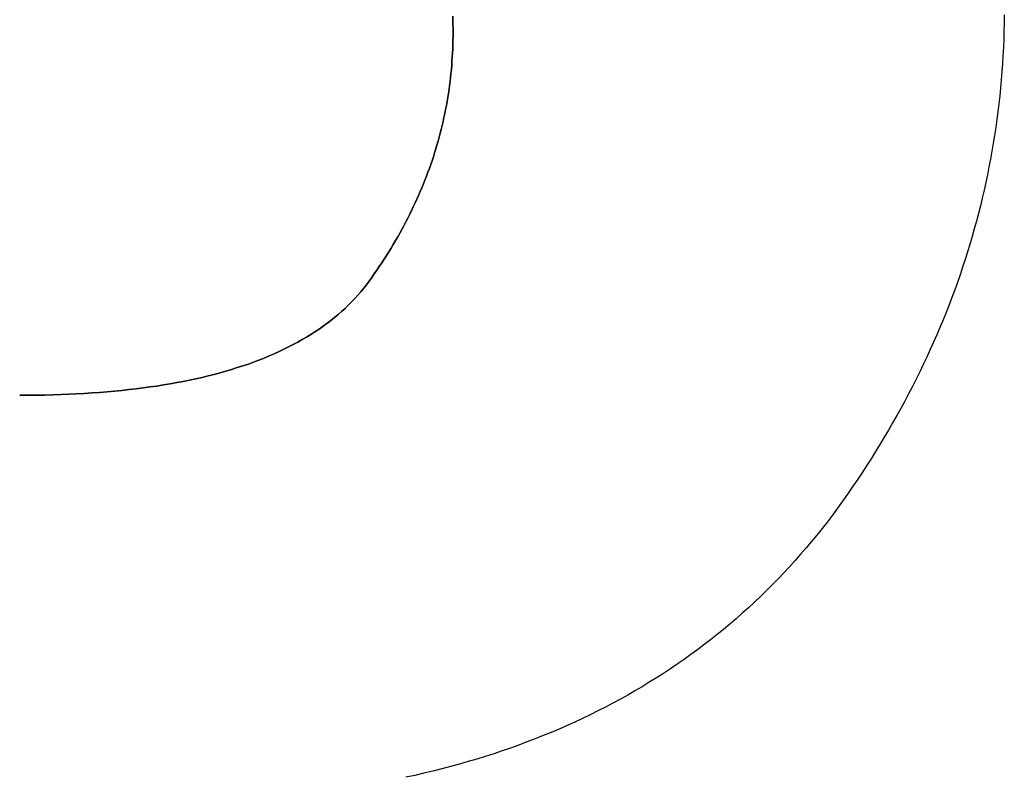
# Model space of a CAD drawing. Extents: x -4.2 to 4.1, y -6.8 to 5.8.
# Tile 208 of 214: x -0.9883 to -0.8826, y -2.43 to -2.3487. Entities that reach past the tile are written whole.
import ezdxf

# ---------------------------------------------------------------- set-up
doc = ezdxf.new("R2010")
doc.units = 0
doc.layers.get('0').update_dxf_attribs({"linetype": 'CONTINUOUS'})

# ---------------------------------------------------------------- blocks, each defined once
blk = doc.blocks.new('*U1')
blk.add_line((-0.94174, -2.35013, 4.435), (-0.94174, -2.35013, 4.4349))
blk.add_line((-0.94174, -2.35013, 4.435), (-0.94174, -2.35013, 4.4349))
for points in [[(-0.94174, -2.35013, 4.4349), (-0.94174, -2.34969, 4.4349), (-0.94175, -2.34925, 4.4349), (-0.94176, -2.34881, 4.4349), (-0.94177, -2.34838, 4.4349)], [(-0.94177, -2.34838, 4.435), (-0.94176, -2.34881, 4.435), (-0.94175, -2.34925, 4.435), (-0.94174, -2.34969, 4.435), (-0.94174, -2.35013, 4.435)], [(-0.94177, -2.34838, 4.435), (-0.94176, -2.34881, 4.435), (-0.94175, -2.34925, 4.435), (-0.94174, -2.34969, 4.435), (-0.94174, -2.35013, 4.435)], [(-0.94174, -2.35013, 4.4349), (-0.94174, -2.34969, 4.4349), (-0.94175, -2.34925, 4.4349), (-0.94176, -2.34881, 4.4349), (-0.94177, -2.34838, 4.4349)], [(-0.88257, -2.34824, 4.4349), (-0.88258, -2.34912, 4.4349), (-0.8826, -2.34999, 4.4349), (-0.88263, -2.35086, 4.4349), (-0.88266, -2.35173, 4.4349), (-0.88271, -2.3526, 4.4349), (-0.88276, -2.35346, 4.4349), (-0.88282, -2.35433, 4.4349), (-0.88289, -2.35519, 4.4349), (-0.88297, -2.35605, 4.4349), (-0.88306, -2.35691, 4.4349), (-0.88315, -2.35776, 4.4349), (-0.88326, -2.35862, 4.4349), (-0.88337, -2.35947, 4.4349), (-0.88349, -2.36032, 4.4349), (-0.88361, -2.36117, 4.4349), (-0.88375, -2.36201, 4.4349), (-0.88389, -2.36286, 4.4349), (-0.88405, -2.3637, 4.4349), (-0.88421, -2.36454, 4.4349), (-0.88437, -2.36538, 4.4349), (-0.88455, -2.36622, 4.4349), (-0.88474, -2.36705, 4.4349), (-0.88493, -2.36789, 4.4349), (-0.88513, -2.36872, 4.4349), (-0.88534, -2.36955, 4.4349), (-0.88556, -2.37037, 4.4349), (-0.88579, -2.3712, 4.4349), (-0.88602, -2.37202, 4.4349), (-0.88626, -2.37285, 4.4349), (-0.88651, -2.37367, 4.4349), (-0.88677, -2.37448, 4.4349), (-0.88704, -2.3753, 4.4349), (-0.88731, -2.37611, 4.4349), (-0.8876, -2.37693, 4.4349), (-0.88789, -2.37774, 4.4349), (-0.88819, -2.37855, 4.4349), (-0.8885, -2.37935, 4.4349), (-0.88882, -2.38016, 4.4349), (-0.88914, -2.38096, 4.4349), (-0.88947, -2.38176, 4.4349), (-0.88981, -2.38256, 4.4349), (-0.89016, -2.38336, 4.4349), (-0.89052, -2.38415, 4.4349), (-0.89089, -2.38495, 4.4349), (-0.89126, -2.38574, 4.4349), (-0.89164, -2.38653, 4.4349), (-0.89203, -2.38732, 4.4349), (-0.89243, -2.3881, 4.4349), (-0.89284, -2.38889, 4.4349), (-0.89326, -2.38967, 4.4349), (-0.89368, -2.39045, 4.4349), (-0.89411, -2.39123, 4.4349), (-0.89455, -2.39201, 4.4349), (-0.895, -2.39278, 4.4349), (-0.89546, -2.39355, 4.4349), (-0.89592, -2.39433, 4.4349), (-0.89639, -2.39509, 4.4349), (-0.89687, -2.39586, 4.4349), (-0.89736, -2.39663, 4.4349), (-0.89786, -2.39739, 4.4349), (-0.89837, -2.39815, 4.4349), (-0.89888, -2.39891, 4.4349), (-0.8994, -2.39967, 4.4349), (-0.89993, -2.40042, 4.4349), (-0.90047, -2.40116, 4.4349), (-0.90101, -2.40189, 4.4349), (-0.90156, -2.40261, 4.4349), (-0.90212, -2.40333, 4.4349), (-0.90269, -2.40404, 4.4349), (-0.90326, -2.40473, 4.4349), (-0.90384, -2.40542, 4.4349), (-0.90443, -2.4061, 4.4349), (-0.90502, -2.40677, 4.4349), (-0.90562, -2.40744, 4.4349), (-0.90623, -2.40809, 4.4349), (-0.90685, -2.40874, 4.4349), (-0.90747, -2.40937, 4.4349), (-0.9081, -2.41, 4.4349), (-0.90874, -2.41062, 4.4349), (-0.90938, -2.41123, 4.4349), (-0.91003, -2.41184, 4.4349), (-0.91069, -2.41243, 4.4349), (-0.91136, -2.41302, 4.4349), (-0.91203, -2.41359, 4.4349), (-0.91271, -2.41416, 4.4349), (-0.9134, -2.41472, 4.4349), (-0.91409, -2.41527, 4.4349), (-0.9148, -2.41581, 4.4349), (-0.9155, -2.41635, 4.4349), (-0.91622, -2.41687, 4.4349), (-0.91694, -2.41739, 4.4349), (-0.91768, -2.4179, 4.4349), (-0.91841, -2.4184, 4.4349), (-0.91916, -2.41889, 4.4349), (-0.91991, -2.41937, 4.4349), (-0.92067, -2.41984, 4.4349), (-0.92144, -2.42031, 4.4349), (-0.92221, -2.42076, 4.4349), (-0.92299, -2.42121, 4.4349), (-0.92378, -2.42165, 4.4349), (-0.92458, -2.42208, 4.4349), (-0.92538, -2.4225, 4.4349), (-0.92619, -2.42291, 4.4349), (-0.92701, -2.42332, 4.4349), (-0.92783, -2.42371, 4.4349), (-0.92866, -2.4241, 4.4349), (-0.9295, -2.42448, 4.4349), (-0.93035, -2.42485, 4.4349), (-0.9312, -2.42521, 4.4349), (-0.93206, -2.42556, 4.4349), (-0.93293, -2.42591, 4.4349), (-0.9338, -2.42624, 4.4349), (-0.93468, -2.42657, 4.4349), (-0.93557, -2.42689, 4.4349), (-0.93647, -2.4272, 4.4349), (-0.93737, -2.4275, 4.4349), (-0.93828, -2.42779, 4.4349), (-0.9392, -2.42807, 4.4349), (-0.94013, -2.42835, 4.4349), (-0.94106, -2.42861, 4.4349), (-0.942, -2.42887, 4.4349), (-0.94295, -2.42912, 4.4349), (-0.9439, -2.42936, 4.4349), (-0.94486, -2.42959, 4.4349), (-0.94583, -2.42982, 4.4349), (-0.94681, -2.43003, 4.4349)], [(-0.88257, -2.34824, 4.435), (-0.88258, -2.34912, 4.435), (-0.8826, -2.34999, 4.435), (-0.88263, -2.35086, 4.435), (-0.88266, -2.35173, 4.435), (-0.88271, -2.3526, 4.435), (-0.88276, -2.35346, 4.435), (-0.88282, -2.35433, 4.435), (-0.88289, -2.35519, 4.435), (-0.88297, -2.35605, 4.435), (-0.88306, -2.35691, 4.435), (-0.88315, -2.35776, 4.435), (-0.88326, -2.35862, 4.435), (-0.88337, -2.35947, 4.435), (-0.88349, -2.36032, 4.435), (-0.88361, -2.36117, 4.435), (-0.88375, -2.36201, 4.435), (-0.88389, -2.36286, 4.435), (-0.88405, -2.3637, 4.435), (-0.88421, -2.36454, 4.435), (-0.88437, -2.36538, 4.435), (-0.88455, -2.36622, 4.435), (-0.88474, -2.36705, 4.435), (-0.88493, -2.36789, 4.435), (-0.88513, -2.36872, 4.435), (-0.88534, -2.36955, 4.435), (-0.88556, -2.37037, 4.435), (-0.88579, -2.3712, 4.435), (-0.88602, -2.37202, 4.435), (-0.88626, -2.37285, 4.435), (-0.88651, -2.37367, 4.435), (-0.88677, -2.37448, 4.435), (-0.88704, -2.3753, 4.435), (-0.88731, -2.37611, 4.435), (-0.8876, -2.37693, 4.435), (-0.88789, -2.37774, 4.435), (-0.88819, -2.37855, 4.435), (-0.8885, -2.37935, 4.435), (-0.88882, -2.38016, 4.435), (-0.88914, -2.38096, 4.435), (-0.88947, -2.38176, 4.435), (-0.88981, -2.38256, 4.435), (-0.89016, -2.38336, 4.435), (-0.89052, -2.38415, 4.435), (-0.89089, -2.38495, 4.435), (-0.89126, -2.38574, 4.435), (-0.89164, -2.38653, 4.435), (-0.89203, -2.38732, 4.435), (-0.89243, -2.3881, 4.435), (-0.89284, -2.38889, 4.435), (-0.89326, -2.38967, 4.435), (-0.89368, -2.39045, 4.435), (-0.89411, -2.39123, 4.435), (-0.89455, -2.39201, 4.435), (-0.895, -2.39278, 4.435), (-0.89546, -2.39355, 4.435), (-0.89592, -2.39433, 4.435), (-0.89639, -2.39509, 4.435), (-0.89687, -2.39586, 4.435), (-0.89736, -2.39663, 4.435), (-0.89786, -2.39739, 4.435), (-0.89837, -2.39815, 4.435), (-0.89888, -2.39891, 4.435), (-0.8994, -2.39967, 4.435), (-0.89993, -2.40042, 4.435), (-0.90047, -2.40116, 4.435), (-0.90101, -2.40189, 4.435), (-0.90156, -2.40261, 4.435), (-0.90212, -2.40333, 4.435), (-0.90269, -2.40404, 4.435), (-0.90326, -2.40473, 4.435), (-0.90384, -2.40542, 4.435), (-0.90443, -2.4061, 4.435), (-0.90502, -2.40677, 4.435), (-0.90562, -2.40744, 4.435), (-0.90623, -2.40809, 4.435), (-0.90685, -2.40874, 4.435), (-0.90747, -2.40937, 4.435), (-0.9081, -2.41, 4.435), (-0.90874, -2.41062, 4.435), (-0.90938, -2.41123, 4.435), (-0.91003, -2.41184, 4.435), (-0.91069, -2.41243, 4.435), (-0.91136, -2.41302, 4.435), (-0.91203, -2.41359, 4.435), (-0.91271, -2.41416, 4.435), (-0.9134, -2.41472, 4.435), (-0.91409, -2.41527, 4.435), (-0.9148, -2.41581, 4.435), (-0.9155, -2.41635, 4.435), (-0.91622, -2.41687, 4.435), (-0.91694, -2.41739, 4.435), (-0.91768, -2.4179, 4.435), (-0.91841, -2.4184, 4.435), (-0.91916, -2.41889, 4.435), (-0.91991, -2.41937, 4.435), (-0.92067, -2.41984, 4.435), (-0.92144, -2.42031, 4.435), (-0.92221, -2.42076, 4.435), (-0.92299, -2.42121, 4.435), (-0.92378, -2.42165, 4.435), (-0.92458, -2.42208, 4.435), (-0.92538, -2.4225, 4.435), (-0.92619, -2.42291, 4.435), (-0.92701, -2.42332, 4.435), (-0.92783, -2.42371, 4.435), (-0.92866, -2.4241, 4.435), (-0.9295, -2.42448, 4.435), (-0.93035, -2.42485, 4.435), (-0.9312, -2.42521, 4.435), (-0.93206, -2.42556, 4.435), (-0.93293, -2.42591, 4.435), (-0.9338, -2.42624, 4.435), (-0.93468, -2.42657, 4.435), (-0.93557, -2.42689, 4.435), (-0.93647, -2.4272, 4.435), (-0.93737, -2.4275, 4.435), (-0.93828, -2.42779, 4.435), (-0.9392, -2.42807, 4.435), (-0.94013, -2.42835, 4.435), (-0.94106, -2.42861, 4.435), (-0.942, -2.42887, 4.435), (-0.94295, -2.42912, 4.435), (-0.9439, -2.42936, 4.435), (-0.94486, -2.42959, 4.435), (-0.94583, -2.42982, 4.435), (-0.94681, -2.43003, 4.435)], [(-0.88257, -2.34824, 4.435), (-0.88258, -2.34912, 4.435), (-0.8826, -2.34999, 4.435), (-0.88263, -2.35086, 4.435), (-0.88266, -2.35173, 4.435), (-0.88271, -2.3526, 4.435), (-0.88276, -2.35346, 4.435), (-0.88282, -2.35433, 4.435), (-0.88289, -2.35519, 4.435), (-0.88297, -2.35605, 4.435), (-0.88306, -2.35691, 4.435), (-0.88315, -2.35776, 4.435), (-0.88326, -2.35862, 4.435), (-0.88337, -2.35947, 4.435), (-0.88349, -2.36032, 4.435), (-0.88361, -2.36117, 4.435), (-0.88375, -2.36201, 4.435), (-0.88389, -2.36286, 4.435), (-0.88405, -2.3637, 4.435), (-0.88421, -2.36454, 4.435), (-0.88437, -2.36538, 4.435), (-0.88455, -2.36622, 4.435), (-0.88474, -2.36705, 4.435), (-0.88493, -2.36789, 4.435), (-0.88513, -2.36872, 4.435), (-0.88534, -2.36955, 4.435), (-0.88556, -2.37037, 4.435), (-0.88579, -2.3712, 4.435), (-0.88602, -2.37202, 4.435), (-0.88626, -2.37285, 4.435), (-0.88651, -2.37367, 4.435), (-0.88677, -2.37448, 4.435), (-0.88704, -2.3753, 4.435), (-0.88731, -2.37611, 4.435), (-0.8876, -2.37693, 4.435), (-0.88789, -2.37774, 4.435), (-0.88819, -2.37855, 4.435), (-0.8885, -2.37935, 4.435), (-0.88882, -2.38016, 4.435), (-0.88914, -2.38096, 4.435), (-0.88947, -2.38176, 4.435), (-0.88981, -2.38256, 4.435), (-0.89016, -2.38336, 4.435), (-0.89052, -2.38415, 4.435), (-0.89089, -2.38495, 4.435), (-0.89126, -2.38574, 4.435), (-0.89164, -2.38653, 4.435), (-0.89203, -2.38732, 4.435), (-0.89243, -2.3881, 4.435), (-0.89284, -2.38889, 4.435), (-0.89326, -2.38967, 4.435), (-0.89368, -2.39045, 4.435), (-0.89411, -2.39123, 4.435), (-0.89455, -2.39201, 4.435), (-0.895, -2.39278, 4.435), (-0.89546, -2.39355, 4.435), (-0.89592, -2.39433, 4.435), (-0.89639, -2.39509, 4.435), (-0.89687, -2.39586, 4.435), (-0.89736, -2.39663, 4.435), (-0.89786, -2.39739, 4.435), (-0.89837, -2.39815, 4.435), (-0.89888, -2.39891, 4.435), (-0.8994, -2.39967, 4.435), (-0.89993, -2.40042, 4.435), (-0.90047, -2.40116, 4.435), (-0.90101, -2.40189, 4.435), (-0.90156, -2.40261, 4.435), (-0.90212, -2.40333, 4.435), (-0.90269, -2.40404, 4.435), (-0.90326, -2.40473, 4.435), (-0.90384, -2.40542, 4.435), (-0.90443, -2.4061, 4.435), (-0.90502, -2.40677, 4.435), (-0.90562, -2.40744, 4.435), (-0.90623, -2.40809, 4.435), (-0.90685, -2.40874, 4.435), (-0.90747, -2.40937, 4.435), (-0.9081, -2.41, 4.435), (-0.90874, -2.41062, 4.435), (-0.90938, -2.41123, 4.435), (-0.91003, -2.41184, 4.435), (-0.91069, -2.41243, 4.435), (-0.91136, -2.41302, 4.435), (-0.91203, -2.41359, 4.435), (-0.91271, -2.41416, 4.435), (-0.9134, -2.41472, 4.435), (-0.91409, -2.41527, 4.435), (-0.9148, -2.41581, 4.435), (-0.9155, -2.41635, 4.435), (-0.91622, -2.41687, 4.435), (-0.91694, -2.41739, 4.435), (-0.91768, -2.4179, 4.435), (-0.91841, -2.4184, 4.435), (-0.91916, -2.41889, 4.435), (-0.91991, -2.41937, 4.435), (-0.92067, -2.41984, 4.435), (-0.92144, -2.42031, 4.435), (-0.92221, -2.42076, 4.435), (-0.92299, -2.42121, 4.435), (-0.92378, -2.42165, 4.435), (-0.92458, -2.42208, 4.435), (-0.92538, -2.4225, 4.435), (-0.92619, -2.42291, 4.435), (-0.92701, -2.42332, 4.435), (-0.92783, -2.42371, 4.435), (-0.92866, -2.4241, 4.435), (-0.9295, -2.42448, 4.435), (-0.93035, -2.42485, 4.435), (-0.9312, -2.42521, 4.435), (-0.93206, -2.42556, 4.435), (-0.93293, -2.42591, 4.435), (-0.9338, -2.42624, 4.435), (-0.93468, -2.42657, 4.435), (-0.93557, -2.42689, 4.435), (-0.93647, -2.4272, 4.435), (-0.93737, -2.4275, 4.435), (-0.93828, -2.42779, 4.435), (-0.9392, -2.42807, 4.435), (-0.94013, -2.42835, 4.435), (-0.94106, -2.42861, 4.435), (-0.942, -2.42887, 4.435), (-0.94295, -2.42912, 4.435), (-0.9439, -2.42936, 4.435), (-0.94486, -2.42959, 4.435), (-0.94583, -2.42982, 4.435), (-0.94681, -2.43003, 4.435)], [(-0.88257, -2.34824, 4.4349), (-0.88258, -2.34912, 4.4349), (-0.8826, -2.34999, 4.4349), (-0.88263, -2.35086, 4.4349), (-0.88266, -2.35173, 4.4349), (-0.88271, -2.3526, 4.4349), (-0.88276, -2.35346, 4.4349), (-0.88282, -2.35433, 4.4349), (-0.88289, -2.35519, 4.4349), (-0.88297, -2.35605, 4.4349), (-0.88306, -2.35691, 4.4349), (-0.88315, -2.35776, 4.4349), (-0.88326, -2.35862, 4.4349), (-0.88337, -2.35947, 4.4349), (-0.88349, -2.36032, 4.4349), (-0.88361, -2.36117, 4.4349), (-0.88375, -2.36201, 4.4349), (-0.88389, -2.36286, 4.4349), (-0.88405, -2.3637, 4.4349), (-0.88421, -2.36454, 4.4349), (-0.88437, -2.36538, 4.4349), (-0.88455, -2.36622, 4.4349), (-0.88474, -2.36705, 4.4349), (-0.88493, -2.36789, 4.4349), (-0.88513, -2.36872, 4.4349), (-0.88534, -2.36955, 4.4349), (-0.88556, -2.37037, 4.4349), (-0.88579, -2.3712, 4.4349), (-0.88602, -2.37202, 4.4349), (-0.88626, -2.37285, 4.4349), (-0.88651, -2.37367, 4.4349), (-0.88677, -2.37448, 4.4349), (-0.88704, -2.3753, 4.4349), (-0.88731, -2.37611, 4.4349), (-0.8876, -2.37693, 4.4349), (-0.88789, -2.37774, 4.4349), (-0.88819, -2.37855, 4.4349), (-0.8885, -2.37935, 4.4349), (-0.88882, -2.38016, 4.4349), (-0.88914, -2.38096, 4.4349), (-0.88947, -2.38176, 4.4349), (-0.88981, -2.38256, 4.4349), (-0.89016, -2.38336, 4.4349), (-0.89052, -2.38415, 4.4349), (-0.89089, -2.38495, 4.4349), (-0.89126, -2.38574, 4.4349), (-0.89164, -2.38653, 4.4349), (-0.89203, -2.38732, 4.4349), (-0.89243, -2.3881, 4.4349), (-0.89284, -2.38889, 4.4349), (-0.89326, -2.38967, 4.4349), (-0.89368, -2.39045, 4.4349), (-0.89411, -2.39123, 4.4349), (-0.89455, -2.39201, 4.4349), (-0.895, -2.39278, 4.4349), (-0.89546, -2.39355, 4.4349), (-0.89592, -2.39433, 4.4349), (-0.89639, -2.39509, 4.4349), (-0.89687, -2.39586, 4.4349), (-0.89736, -2.39663, 4.4349), (-0.89786, -2.39739, 4.4349), (-0.89837, -2.39815, 4.4349), (-0.89888, -2.39891, 4.4349), (-0.8994, -2.39967, 4.4349), (-0.89993, -2.40042, 4.4349), (-0.90047, -2.40116, 4.4349), (-0.90101, -2.40189, 4.4349), (-0.90156, -2.40261, 4.4349), (-0.90212, -2.40333, 4.4349), (-0.90269, -2.40404, 4.4349), (-0.90326, -2.40473, 4.4349), (-0.90384, -2.40542, 4.4349), (-0.90443, -2.4061, 4.4349), (-0.90502, -2.40677, 4.4349), (-0.90562, -2.40744, 4.4349), (-0.90623, -2.40809, 4.4349), (-0.90685, -2.40874, 4.4349), (-0.90747, -2.40937, 4.4349), (-0.9081, -2.41, 4.4349), (-0.90874, -2.41062, 4.4349), (-0.90938, -2.41123, 4.4349), (-0.91003, -2.41184, 4.4349), (-0.91069, -2.41243, 4.4349), (-0.91136, -2.41302, 4.4349), (-0.91203, -2.41359, 4.4349), (-0.91271, -2.41416, 4.4349), (-0.9134, -2.41472, 4.4349), (-0.91409, -2.41527, 4.4349), (-0.9148, -2.41581, 4.4349), (-0.9155, -2.41635, 4.4349), (-0.91622, -2.41687, 4.4349), (-0.91694, -2.41739, 4.4349), (-0.91768, -2.4179, 4.4349), (-0.91841, -2.4184, 4.4349), (-0.91916, -2.41889, 4.4349), (-0.91991, -2.41937, 4.4349), (-0.92067, -2.41984, 4.4349), (-0.92144, -2.42031, 4.4349), (-0.92221, -2.42076, 4.4349), (-0.92299, -2.42121, 4.4349), (-0.92378, -2.42165, 4.4349), (-0.92458, -2.42208, 4.4349), (-0.92538, -2.4225, 4.4349), (-0.92619, -2.42291, 4.4349), (-0.92701, -2.42332, 4.4349), (-0.92783, -2.42371, 4.4349), (-0.92866, -2.4241, 4.4349), (-0.9295, -2.42448, 4.4349), (-0.93035, -2.42485, 4.4349), (-0.9312, -2.42521, 4.4349), (-0.93206, -2.42556, 4.4349), (-0.93293, -2.42591, 4.4349), (-0.9338, -2.42624, 4.4349), (-0.93468, -2.42657, 4.4349), (-0.93557, -2.42689, 4.4349), (-0.93647, -2.4272, 4.4349), (-0.93737, -2.4275, 4.4349), (-0.93828, -2.42779, 4.4349), (-0.9392, -2.42807, 4.4349), (-0.94013, -2.42835, 4.4349), (-0.94106, -2.42861, 4.4349), (-0.942, -2.42887, 4.4349), (-0.94295, -2.42912, 4.4349), (-0.9439, -2.42936, 4.4349), (-0.94486, -2.42959, 4.4349), (-0.94583, -2.42982, 4.4349), (-0.94681, -2.43003, 4.4349)], [(-0.98825, -2.38904, 4.4349), (-0.98735, -2.38904, 4.4349), (-0.98646, -2.38903, 4.4349), (-0.98558, -2.38902, 4.4349), (-0.98471, -2.389, 4.4349), (-0.98384, -2.38897, 4.4349), (-0.98299, -2.38893, 4.4349), (-0.98215, -2.38889, 4.4349), (-0.98132, -2.38885, 4.4349), (-0.98049, -2.38879, 4.4349), (-0.97968, -2.38874, 4.4349), (-0.97888, -2.38867, 4.4349), (-0.97808, -2.3886, 4.4349), (-0.9773, -2.38852, 4.4349), (-0.97653, -2.38844, 4.4349), (-0.97576, -2.38835, 4.4349), (-0.97501, -2.38826, 4.4349), (-0.97427, -2.38815, 4.4349), (-0.97354, -2.38805, 4.4349), (-0.97281, -2.38793, 4.4349), (-0.9721, -2.38781, 4.4349), (-0.97139, -2.38768, 4.4349), (-0.9707, -2.38755, 4.4349), (-0.97001, -2.38741, 4.4349), (-0.96934, -2.38727, 4.4349), (-0.96868, -2.38712, 4.4349), (-0.96802, -2.38696, 4.4349), (-0.96738, -2.3868, 4.4349), (-0.96674, -2.38663, 4.4349), (-0.96612, -2.38645, 4.4349), (-0.9655, -2.38627, 4.4349), (-0.9649, -2.38608, 4.4349), (-0.9643, -2.38589, 4.4349), (-0.96371, -2.38569, 4.4349), (-0.96314, -2.38548, 4.4349), (-0.96257, -2.38527, 4.4349), (-0.96202, -2.38505, 4.4349), (-0.96147, -2.38482, 4.4349), (-0.96094, -2.38459, 4.4349), (-0.96041, -2.38435, 4.4349), (-0.95989, -2.38411, 4.4349), (-0.95939, -2.38386, 4.4349), (-0.95889, -2.38361, 4.4349), (-0.9584, -2.38334, 4.4349), (-0.95793, -2.38307, 4.4349), (-0.95746, -2.3828, 4.4349), (-0.957, -2.38252, 4.4349), (-0.95656, -2.38223, 4.4349), (-0.95612, -2.38194, 4.4349), (-0.95569, -2.38164, 4.4349), (-0.95527, -2.38134, 4.4349), (-0.95487, -2.38102, 4.4349), (-0.95447, -2.38071, 4.4349), (-0.95408, -2.38038, 4.4349), (-0.9537, -2.38005, 4.4349), (-0.95333, -2.37972, 4.4349), (-0.95298, -2.37937, 4.4349), (-0.95263, -2.37903, 4.4349), (-0.95229, -2.37867, 4.4349), (-0.95196, -2.37831, 4.4349), (-0.95164, -2.37794, 4.4349), (-0.95133, -2.37757, 4.4349), (-0.95103, -2.37719, 4.4349), (-0.95074, -2.37681, 4.4349), (-0.95047, -2.37641, 4.4349), (-0.95019, -2.37602, 4.4349), (-0.94992, -2.37563, 4.4349), (-0.94965, -2.37523, 4.4349), (-0.94939, -2.37484, 4.4349), (-0.94913, -2.37444, 4.4349), (-0.94888, -2.37405, 4.4349), (-0.94863, -2.37365, 4.4349), (-0.94839, -2.37325, 4.4349), (-0.94815, -2.37285, 4.4349), (-0.94791, -2.37245, 4.4349), (-0.94768, -2.37205, 4.4349), (-0.94746, -2.37165, 4.4349), (-0.94724, -2.37125, 4.4349), (-0.94702, -2.37085, 4.4349), (-0.9468, -2.37044, 4.4349), (-0.9466, -2.37004, 4.4349), (-0.94639, -2.36963, 4.4349), (-0.94619, -2.36923, 4.4349), (-0.946, -2.36882, 4.4349), (-0.9458, -2.36841, 4.4349), (-0.94562, -2.36801, 4.4349), (-0.94544, -2.3676, 4.4349), (-0.94526, -2.36719, 4.4349), (-0.94508, -2.36678, 4.4349), (-0.94491, -2.36636, 4.4349), (-0.94475, -2.36595, 4.4349), (-0.94459, -2.36554, 4.4349), (-0.94443, -2.36512, 4.4349), (-0.94428, -2.36471, 4.4349), (-0.94413, -2.36429, 4.4349), (-0.94399, -2.36388, 4.4349), (-0.94385, -2.36346, 4.4349), (-0.94372, -2.36304, 4.4349), (-0.94359, -2.36262, 4.4349), (-0.94346, -2.3622, 4.4349), (-0.94334, -2.36178, 4.4349), (-0.94322, -2.36136, 4.4349), (-0.94311, -2.36094, 4.4349), (-0.943, -2.36052, 4.4349), (-0.9429, -2.36009, 4.4349), (-0.9428, -2.35967, 4.4349), (-0.94271, -2.35924, 4.4349), (-0.94262, -2.35882, 4.4349), (-0.94253, -2.35839, 4.4349), (-0.94245, -2.35796, 4.4349), (-0.94237, -2.35754, 4.4349), (-0.9423, -2.35711, 4.4349), (-0.94223, -2.35668, 4.4349), (-0.94217, -2.35625, 4.4349), (-0.94211, -2.35581, 4.4349), (-0.94206, -2.35538, 4.4349), (-0.942, -2.35495, 4.4349), (-0.94196, -2.35451, 4.4349), (-0.94192, -2.35408, 4.4349), (-0.94188, -2.35364, 4.4349), (-0.94185, -2.35321, 4.4349), (-0.94182, -2.35277, 4.4349), (-0.94179, -2.35233, 4.4349), (-0.94177, -2.35189, 4.4349), (-0.94176, -2.35145, 4.4349), (-0.94175, -2.35101, 4.4349), (-0.94174, -2.35057, 4.4349), (-0.94174, -2.35013, 4.4349)], [(-0.94174, -2.35013, 4.435), (-0.94174, -2.35057, 4.435), (-0.94175, -2.35101, 4.435), (-0.94176, -2.35145, 4.435), (-0.94177, -2.35189, 4.435), (-0.94179, -2.35233, 4.435), (-0.94182, -2.35277, 4.435), (-0.94185, -2.35321, 4.435), (-0.94188, -2.35364, 4.435), (-0.94192, -2.35408, 4.435), (-0.94196, -2.35451, 4.435), (-0.942, -2.35495, 4.435), (-0.94206, -2.35538, 4.435), (-0.94211, -2.35581, 4.435), (-0.94217, -2.35625, 4.435), (-0.94223, -2.35668, 4.435), (-0.9423, -2.35711, 4.435), (-0.94237, -2.35754, 4.435), (-0.94245, -2.35796, 4.435), (-0.94253, -2.35839, 4.435), (-0.94262, -2.35882, 4.435), (-0.94271, -2.35924, 4.435), (-0.9428, -2.35967, 4.435), (-0.9429, -2.36009, 4.435), (-0.943, -2.36052, 4.435), (-0.94311, -2.36094, 4.435), (-0.94322, -2.36136, 4.435), (-0.94334, -2.36178, 4.435), (-0.94346, -2.3622, 4.435), (-0.94359, -2.36262, 4.435), (-0.94372, -2.36304, 4.435), (-0.94385, -2.36346, 4.435), (-0.94399, -2.36388, 4.435), (-0.94413, -2.36429, 4.435), (-0.94428, -2.36471, 4.435), (-0.94443, -2.36512, 4.435), (-0.94459, -2.36554, 4.435), (-0.94475, -2.36595, 4.435), (-0.94491, -2.36636, 4.435), (-0.94508, -2.36678, 4.435), (-0.94526, -2.36719, 4.435), (-0.94544, -2.3676, 4.435), (-0.94562, -2.36801, 4.435), (-0.9458, -2.36841, 4.435), (-0.946, -2.36882, 4.435), (-0.94619, -2.36923, 4.435), (-0.94639, -2.36963, 4.435), (-0.9466, -2.37004, 4.435), (-0.9468, -2.37044, 4.435), (-0.94702, -2.37085, 4.435), (-0.94724, -2.37125, 4.435), (-0.94746, -2.37165, 4.435), (-0.94768, -2.37205, 4.435), (-0.94791, -2.37245, 4.435), (-0.94815, -2.37285, 4.435), (-0.94839, -2.37325, 4.435), (-0.94863, -2.37365, 4.435), (-0.94888, -2.37405, 4.435), (-0.94913, -2.37444, 4.435), (-0.94939, -2.37484, 4.435), (-0.94965, -2.37523, 4.435), (-0.94992, -2.37563, 4.435), (-0.95019, -2.37602, 4.435), (-0.95047, -2.37641, 4.435), (-0.95074, -2.37681, 4.435), (-0.95103, -2.37719, 4.435), (-0.95133, -2.37757, 4.435), (-0.95164, -2.37794, 4.435), (-0.95196, -2.37831, 4.435), (-0.95229, -2.37867, 4.435), (-0.95263, -2.37903, 4.435), (-0.95298, -2.37937, 4.435), (-0.95333, -2.37972, 4.435), (-0.9537, -2.38005, 4.435), (-0.95408, -2.38038, 4.435), (-0.95447, -2.38071, 4.435), (-0.95487, -2.38102, 4.435), (-0.95527, -2.38134, 4.435), (-0.95569, -2.38164, 4.435), (-0.95612, -2.38194, 4.435), (-0.95656, -2.38223, 4.435), (-0.957, -2.38252, 4.435), (-0.95746, -2.3828, 4.435), (-0.95793, -2.38307, 4.435), (-0.9584, -2.38334, 4.435), (-0.95889, -2.38361, 4.435), (-0.95939, -2.38386, 4.435), (-0.95989, -2.38411, 4.435), (-0.96041, -2.38435, 4.435), (-0.96094, -2.38459, 4.435), (-0.96147, -2.38482, 4.435), (-0.96202, -2.38505, 4.435), (-0.96257, -2.38527, 4.435), (-0.96314, -2.38548, 4.435), (-0.96371, -2.38569, 4.435), (-0.9643, -2.38589, 4.435), (-0.9649, -2.38608, 4.435), (-0.9655, -2.38627, 4.435), (-0.96612, -2.38645, 4.435), (-0.96674, -2.38663, 4.435), (-0.96738, -2.3868, 4.435), (-0.96802, -2.38696, 4.435), (-0.96868, -2.38712, 4.435), (-0.96934, -2.38727, 4.435), (-0.97001, -2.38741, 4.435), (-0.9707, -2.38755, 4.435), (-0.97139, -2.38768, 4.435), (-0.9721, -2.38781, 4.435), (-0.97281, -2.38793, 4.435), (-0.97354, -2.38805, 4.435), (-0.97427, -2.38815, 4.435), (-0.97501, -2.38826, 4.435), (-0.97576, -2.38835, 4.435), (-0.97653, -2.38844, 4.435), (-0.9773, -2.38852, 4.435), (-0.97808, -2.3886, 4.435), (-0.97888, -2.38867, 4.435), (-0.97968, -2.38874, 4.435), (-0.98049, -2.38879, 4.435), (-0.98132, -2.38885, 4.435), (-0.98215, -2.38889, 4.435), (-0.98299, -2.38893, 4.435), (-0.98384, -2.38897, 4.435), (-0.98471, -2.389, 4.435), (-0.98558, -2.38902, 4.435), (-0.98646, -2.38903, 4.435), (-0.98735, -2.38904, 4.435), (-0.98825, -2.38904, 4.435)], [(-0.94174, -2.35013, 4.435), (-0.94174, -2.35057, 4.435), (-0.94175, -2.35101, 4.435), (-0.94176, -2.35145, 4.435), (-0.94177, -2.35189, 4.435), (-0.94179, -2.35233, 4.435), (-0.94182, -2.35277, 4.435), (-0.94185, -2.35321, 4.435), (-0.94188, -2.35364, 4.435), (-0.94192, -2.35408, 4.435), (-0.94196, -2.35451, 4.435), (-0.942, -2.35495, 4.435), (-0.94206, -2.35538, 4.435), (-0.94211, -2.35581, 4.435), (-0.94217, -2.35625, 4.435), (-0.94223, -2.35668, 4.435), (-0.9423, -2.35711, 4.435), (-0.94237, -2.35754, 4.435), (-0.94245, -2.35796, 4.435), (-0.94253, -2.35839, 4.435), (-0.94262, -2.35882, 4.435), (-0.94271, -2.35924, 4.435), (-0.9428, -2.35967, 4.435), (-0.9429, -2.36009, 4.435), (-0.943, -2.36052, 4.435), (-0.94311, -2.36094, 4.435), (-0.94322, -2.36136, 4.435), (-0.94334, -2.36178, 4.435), (-0.94346, -2.3622, 4.435), (-0.94359, -2.36262, 4.435), (-0.94372, -2.36304, 4.435), (-0.94385, -2.36346, 4.435), (-0.94399, -2.36388, 4.435), (-0.94413, -2.36429, 4.435), (-0.94428, -2.36471, 4.435), (-0.94443, -2.36512, 4.435), (-0.94459, -2.36554, 4.435), (-0.94475, -2.36595, 4.435), (-0.94491, -2.36636, 4.435), (-0.94508, -2.36678, 4.435), (-0.94526, -2.36719, 4.435), (-0.94544, -2.3676, 4.435), (-0.94562, -2.36801, 4.435), (-0.9458, -2.36841, 4.435), (-0.946, -2.36882, 4.435), (-0.94619, -2.36923, 4.435), (-0.94639, -2.36963, 4.435), (-0.9466, -2.37004, 4.435), (-0.9468, -2.37044, 4.435), (-0.94702, -2.37085, 4.435), (-0.94724, -2.37125, 4.435), (-0.94746, -2.37165, 4.435), (-0.94768, -2.37205, 4.435), (-0.94791, -2.37245, 4.435), (-0.94815, -2.37285, 4.435), (-0.94839, -2.37325, 4.435), (-0.94863, -2.37365, 4.435), (-0.94888, -2.37405, 4.435), (-0.94913, -2.37444, 4.435), (-0.94939, -2.37484, 4.435), (-0.94965, -2.37523, 4.435), (-0.94992, -2.37563, 4.435), (-0.95019, -2.37602, 4.435), (-0.95047, -2.37641, 4.435), (-0.95074, -2.37681, 4.435), (-0.95103, -2.37719, 4.435), (-0.95133, -2.37757, 4.435), (-0.95164, -2.37794, 4.435), (-0.95196, -2.37831, 4.435), (-0.95229, -2.37867, 4.435), (-0.95263, -2.37903, 4.435), (-0.95298, -2.37937, 4.435), (-0.95333, -2.37972, 4.435), (-0.9537, -2.38005, 4.435), (-0.95408, -2.38038, 4.435), (-0.95447, -2.38071, 4.435), (-0.95487, -2.38102, 4.435), (-0.95527, -2.38134, 4.435), (-0.95569, -2.38164, 4.435), (-0.95612, -2.38194, 4.435), (-0.95656, -2.38223, 4.435), (-0.957, -2.38252, 4.435), (-0.95746, -2.3828, 4.435), (-0.95793, -2.38307, 4.435), (-0.9584, -2.38334, 4.435), (-0.95889, -2.38361, 4.435), (-0.95939, -2.38386, 4.435), (-0.95989, -2.38411, 4.435), (-0.96041, -2.38435, 4.435), (-0.96094, -2.38459, 4.435), (-0.96147, -2.38482, 4.435), (-0.96202, -2.38505, 4.435), (-0.96257, -2.38527, 4.435), (-0.96314, -2.38548, 4.435), (-0.96371, -2.38569, 4.435), (-0.9643, -2.38589, 4.435), (-0.9649, -2.38608, 4.435), (-0.9655, -2.38627, 4.435), (-0.96612, -2.38645, 4.435), (-0.96674, -2.38663, 4.435), (-0.96738, -2.3868, 4.435), (-0.96802, -2.38696, 4.435), (-0.96868, -2.38712, 4.435), (-0.96934, -2.38727, 4.435), (-0.97001, -2.38741, 4.435), (-0.9707, -2.38755, 4.435), (-0.97139, -2.38768, 4.435), (-0.9721, -2.38781, 4.435), (-0.97281, -2.38793, 4.435), (-0.97354, -2.38805, 4.435), (-0.97427, -2.38815, 4.435), (-0.97501, -2.38826, 4.435), (-0.97576, -2.38835, 4.435), (-0.97653, -2.38844, 4.435), (-0.9773, -2.38852, 4.435), (-0.97808, -2.3886, 4.435), (-0.97888, -2.38867, 4.435), (-0.97968, -2.38874, 4.435), (-0.98049, -2.38879, 4.435), (-0.98132, -2.38885, 4.435), (-0.98215, -2.38889, 4.435), (-0.98299, -2.38893, 4.435), (-0.98384, -2.38897, 4.435), (-0.98471, -2.389, 4.435), (-0.98558, -2.38902, 4.435), (-0.98646, -2.38903, 4.435), (-0.98735, -2.38904, 4.435), (-0.98825, -2.38904, 4.435)], [(-0.98825, -2.38904, 4.4349), (-0.98735, -2.38904, 4.4349), (-0.98646, -2.38903, 4.4349), (-0.98558, -2.38902, 4.4349), (-0.98471, -2.389, 4.4349), (-0.98384, -2.38897, 4.4349), (-0.98299, -2.38893, 4.4349), (-0.98215, -2.38889, 4.4349), (-0.98132, -2.38885, 4.4349), (-0.98049, -2.38879, 4.4349), (-0.97968, -2.38874, 4.4349), (-0.97888, -2.38867, 4.4349), (-0.97808, -2.3886, 4.4349), (-0.9773, -2.38852, 4.4349), (-0.97653, -2.38844, 4.4349), (-0.97576, -2.38835, 4.4349), (-0.97501, -2.38826, 4.4349), (-0.97427, -2.38815, 4.4349), (-0.97354, -2.38805, 4.4349), (-0.97281, -2.38793, 4.4349), (-0.9721, -2.38781, 4.4349), (-0.97139, -2.38768, 4.4349), (-0.9707, -2.38755, 4.4349), (-0.97001, -2.38741, 4.4349), (-0.96934, -2.38727, 4.4349), (-0.96868, -2.38712, 4.4349), (-0.96802, -2.38696, 4.4349), (-0.96738, -2.3868, 4.4349), (-0.96674, -2.38663, 4.4349), (-0.96612, -2.38645, 4.4349), (-0.9655, -2.38627, 4.4349), (-0.9649, -2.38608, 4.4349), (-0.9643, -2.38589, 4.4349), (-0.96371, -2.38569, 4.4349), (-0.96314, -2.38548, 4.4349), (-0.96257, -2.38527, 4.4349), (-0.96202, -2.38505, 4.4349), (-0.96147, -2.38482, 4.4349), (-0.96094, -2.38459, 4.4349), (-0.96041, -2.38435, 4.4349), (-0.95989, -2.38411, 4.4349), (-0.95939, -2.38386, 4.4349), (-0.95889, -2.38361, 4.4349), (-0.9584, -2.38334, 4.4349), (-0.95793, -2.38307, 4.4349), (-0.95746, -2.3828, 4.4349), (-0.957, -2.38252, 4.4349), (-0.95656, -2.38223, 4.4349), (-0.95612, -2.38194, 4.4349), (-0.95569, -2.38164, 4.4349), (-0.95527, -2.38134, 4.4349), (-0.95487, -2.38102, 4.4349), (-0.95447, -2.38071, 4.4349), (-0.95408, -2.38038, 4.4349), (-0.9537, -2.38005, 4.4349), (-0.95333, -2.37972, 4.4349), (-0.95298, -2.37937, 4.4349), (-0.95263, -2.37903, 4.4349), (-0.95229, -2.37867, 4.4349), (-0.95196, -2.37831, 4.4349), (-0.95164, -2.37794, 4.4349), (-0.95133, -2.37757, 4.4349), (-0.95103, -2.37719, 4.4349), (-0.95074, -2.37681, 4.4349), (-0.95047, -2.37641, 4.4349), (-0.95019, -2.37602, 4.4349), (-0.94992, -2.37563, 4.4349), (-0.94965, -2.37523, 4.4349), (-0.94939, -2.37484, 4.4349), (-0.94913, -2.37444, 4.4349), (-0.94888, -2.37405, 4.4349), (-0.94863, -2.37365, 4.4349), (-0.94839, -2.37325, 4.4349), (-0.94815, -2.37285, 4.4349), (-0.94791, -2.37245, 4.4349), (-0.94768, -2.37205, 4.4349), (-0.94746, -2.37165, 4.4349), (-0.94724, -2.37125, 4.4349), (-0.94702, -2.37085, 4.4349), (-0.9468, -2.37044, 4.4349), (-0.9466, -2.37004, 4.4349), (-0.94639, -2.36963, 4.4349), (-0.94619, -2.36923, 4.4349), (-0.946, -2.36882, 4.4349), (-0.9458, -2.36841, 4.4349), (-0.94562, -2.36801, 4.4349), (-0.94544, -2.3676, 4.4349), (-0.94526, -2.36719, 4.4349), (-0.94508, -2.36678, 4.4349), (-0.94491, -2.36636, 4.4349), (-0.94475, -2.36595, 4.4349), (-0.94459, -2.36554, 4.4349), (-0.94443, -2.36512, 4.4349), (-0.94428, -2.36471, 4.4349), (-0.94413, -2.36429, 4.4349), (-0.94399, -2.36388, 4.4349), (-0.94385, -2.36346, 4.4349), (-0.94372, -2.36304, 4.4349), (-0.94359, -2.36262, 4.4349), (-0.94346, -2.3622, 4.4349), (-0.94334, -2.36178, 4.4349), (-0.94322, -2.36136, 4.4349), (-0.94311, -2.36094, 4.4349), (-0.943, -2.36052, 4.4349), (-0.9429, -2.36009, 4.4349), (-0.9428, -2.35967, 4.4349), (-0.94271, -2.35924, 4.4349), (-0.94262, -2.35882, 4.4349), (-0.94253, -2.35839, 4.4349), (-0.94245, -2.35796, 4.4349), (-0.94237, -2.35754, 4.4349), (-0.9423, -2.35711, 4.4349), (-0.94223, -2.35668, 4.4349), (-0.94217, -2.35625, 4.4349), (-0.94211, -2.35581, 4.4349), (-0.94206, -2.35538, 4.4349), (-0.942, -2.35495, 4.4349), (-0.94196, -2.35451, 4.4349), (-0.94192, -2.35408, 4.4349), (-0.94188, -2.35364, 4.4349), (-0.94185, -2.35321, 4.4349), (-0.94182, -2.35277, 4.4349), (-0.94179, -2.35233, 4.4349), (-0.94177, -2.35189, 4.4349), (-0.94176, -2.35145, 4.4349), (-0.94175, -2.35101, 4.4349), (-0.94174, -2.35057, 4.4349), (-0.94174, -2.35013, 4.4349)]]:
    blk.add_polyline3d(points)

msp = doc.modelspace()

# ---------------------------------------------------------------- block references
msp.add_blockref('*U1', (0, 0))

doc.saveas('drawing.dxf')
